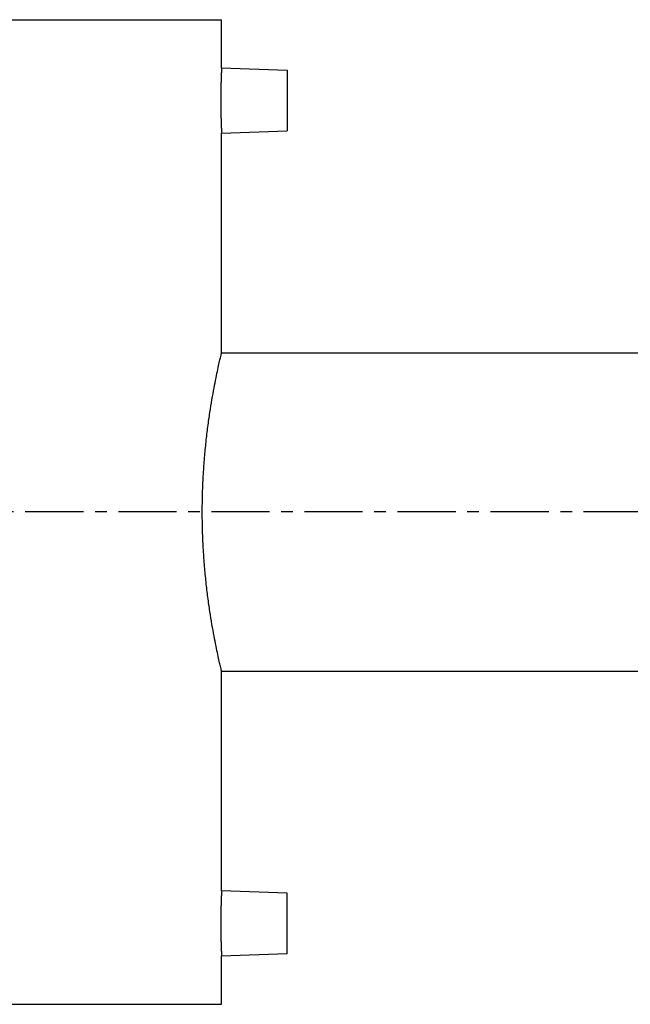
# Model space of a CAD drawing. Header units: millimetres. Extents: x 28 to 512, y 131 to 337.
# Tile 38 of 39: x 149 to 270, y 136 to 331. Entities that reach past the tile are written whole.
import ezdxf

# ---------------------------------------------------------------- set-up
doc = ezdxf.new("R2010")
doc.units = ezdxf.units.MM
doc.header["$LTSCALE"] = 30.734
doc.linetypes.add('CENTER', pattern=[0.6, 0.375, -0.075, 0.075, -0.075])
doc.layers.get('0').update_dxf_attribs({"linetype": 'CONTINUOUS'})
doc.layers.add('DEFAULT_1', color=7, linetype='CENTER')

msp = doc.modelspace()

# ---------------------------------------------------------------- linework, layer by layer
at = {"color": 7, "linetype": 'CONTINUOUS'}
for p, q in [((106.92, 330.63), (188.92, 330.63)), ((188.92, 321.08), (188.92, 330.63)), ((188.92, 321.08), (201.92, 320.63)), ((201.92, 320.63), (201.92, 308.63)), ((188.92, 308.17), (201.92, 308.63)), ((188.92, 264.63), (188.92, 308.17)), ((188.92, 264.63), (286.92, 264.63)), ((188.92, 158.08), (188.92, 201.63)), ((188.92, 201.63), (286.92, 201.63)), ((201.92, 157.63), (188.92, 158.08)), ((201.92, 145.63), (201.92, 157.63)), ((201.92, 145.63), (188.92, 145.17)), ((188.92, 135.63), (188.92, 145.17)), ((106.92, 135.63), (188.92, 135.63))]:
    msp.add_line(p, q, dxfattribs=at)
for points, knots in [([(188.92, 321.08), (188.92, 321.06), (188.91, 320.96), (188.9, 320.75), (188.89, 320.4), (188.87, 319.92), (188.84, 319.32), (188.82, 318.62), (188.8, 317.83), (188.78, 316.97), (188.77, 316.05), (188.76, 315.11), (188.76, 314.15), (188.77, 313.2), (188.78, 312.29), (188.8, 311.43), (188.82, 310.63), (188.84, 309.93), (188.87, 309.34), (188.89, 308.86), (188.9, 308.51), (188.91, 308.29), (188.92, 308.2), (188.92, 308.17)], [0, 0, 0, 0, 0.005575, 0.022219, 0.049529, 0.086967, 0.133559, 0.188458, 0.250139, 0.317568, 0.388815, 0.462763, 0.537278, 0.611221, 0.682469, 0.749886, 0.811571, 0.866456, 0.913051, 0.950479, 0.977789, 0.994427, 1, 1, 1, 1]), ([(188.92, 201.63), (188.9, 201.69), (188.85, 201.93), (188.72, 202.47), (188.51, 203.37), (188.23, 204.62), (187.9, 206.21), (187.51, 208.12), (187.11, 210.34), (186.69, 212.84), (186.29, 215.57), (185.92, 218.5), (185.61, 221.59), (185.36, 224.8), (185.19, 228.1), (185.1, 231.45), (185.1, 234.81), (185.19, 238.15), (185.36, 241.45), (185.61, 244.66), (185.92, 247.76), (186.29, 250.69), (186.69, 253.42), (187.11, 255.91), (187.51, 258.13), (187.9, 260.05), (188.23, 261.64), (188.51, 262.89), (188.72, 263.79), (188.85, 264.33), (188.9, 264.57), (188.92, 264.63)], [0, 0, 0, 0, 0.00292, 0.011676, 0.026199, 0.046388, 0.072036, 0.102928, 0.138542, 0.178481, 0.222074, 0.268772, 0.317799, 0.368689, 0.420711, 0.473524, 0.526475, 0.579287, 0.63131, 0.6822, 0.731227, 0.777925, 0.821519, 0.861457, 0.897071, 0.927964, 0.953612, 0.973801, 0.988323, 0.99708, 1, 1, 1, 1]), ([(188.92, 158.08), (188.92, 158.06), (188.91, 157.96), (188.9, 157.75), (188.89, 157.4), (188.87, 156.92), (188.84, 156.32), (188.82, 155.62), (188.8, 154.83), (188.78, 153.97), (188.77, 153.05), (188.76, 152.11), (188.76, 151.15), (188.77, 150.2), (188.78, 149.29), (188.8, 148.43), (188.82, 147.63), (188.84, 146.93), (188.87, 146.34), (188.89, 145.86), (188.9, 145.51), (188.91, 145.29), (188.92, 145.2), (188.92, 145.17)], [0, 0, 0, 0, 0.005573, 0.022211, 0.049521, 0.086949, 0.133544, 0.188429, 0.250114, 0.317531, 0.388779, 0.462722, 0.537237, 0.611185, 0.682432, 0.749861, 0.811542, 0.866441, 0.913033, 0.950471, 0.977781, 0.994425, 1, 1, 1, 1])]:
    msp.add_open_spline(points, degree=3, knots=knots, dxfattribs=at)
at = {"layer": 'DEFAULT_1', "color": 2, "linetype": 'CENTER'}
msp.add_line((511.92, 233.13), (27.92, 233.13), dxfattribs=at)

doc.saveas('drawing.dxf')
